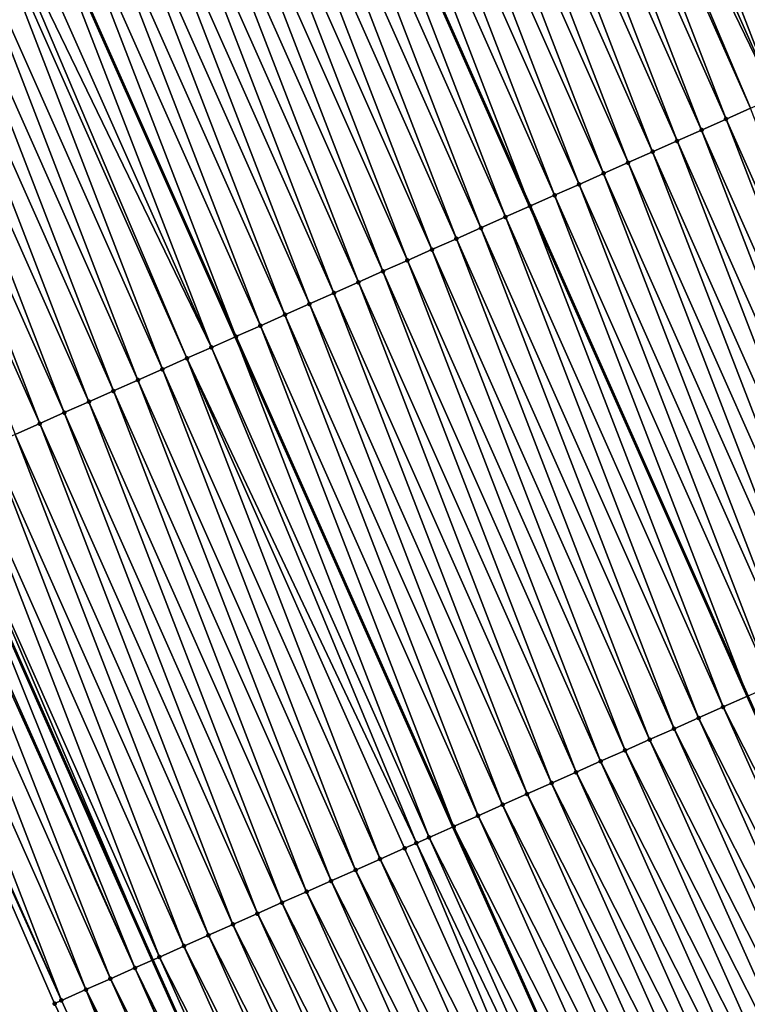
# Model space of a CAD drawing. Header units: feet. Extents: x 2007189 to 2022806, y 818621 to 837694.
# Tile 206 of 256: x 2011867 to 2011894, y 825900 to 825937. Entities that reach past the tile are written whole.
import ezdxf

# ---------------------------------------------------------------- set-up
doc = ezdxf.new("R2010")
doc.units = ezdxf.units.FT
doc.header["$MEASUREMENT"] = 0
for name, color, linetype, lineweight in [('EP_Travel Lane', 172, 'Continuous', 53), ('Road Shots', 141, 'Continuous', 100), ('Road X-Section', 40, 'Continuous', 13), ('STRIPING', 60, 'Continuous', 53)]:
    doc.layers.add(name, color=color, linetype=linetype, lineweight=lineweight)
doc.layers.add('I-77-MM17-21_SB-Surface-Border', color=7, linetype='Continuous')
doc.layers.add('I-77-MM17-21_SB-Surface-TIN', color=7, linetype='Continuous')

msp = doc.modelspace()

# ---------------------------------------------------------------- linework, layer by layer
at = {"layer": 'EP_Travel Lane'}
msp.add_polyline3d([(2011800.416499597, 826067.8512253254, 322.0212896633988), (2011808.085702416, 826049.3816244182, 322.2605564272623), (2011815.834362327, 826030.7793594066, 322.5158375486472), (2011823.666522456, 826012.3782078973, 322.7551909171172), (2011831.498808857, 825993.9767597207, 322.9689140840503), (2011839.330859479, 825975.5758654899, 323.2304693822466), (2011847.361570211, 825956.8250751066, 323.4883296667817), (2011855.479467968, 825938.5482027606, 323.7246344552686), (2011863.59722895, 825920.2716383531, 323.987994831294), (2011871.715165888, 825901.9946777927, 324.2165505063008), (2011880.012438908, 825883.4339454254, 324.4623542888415), (2011888.401689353, 825865.2801968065, 324.7120118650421), (2011896.79101751, 825847.1262800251, 324.9454675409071), (2011905.180451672, 825828.9721338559, 325.1568224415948)], dxfattribs=at)
at = {"layer": 'I-77-MM17-21_SB-Surface-Border', "color": 3, "linetype": 'Continuous', "lineweight": -3}
msp.add_polyline3d([(2011902.095382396, 825827.5473982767, 325.2317235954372), (2011893.691531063, 825845.69492447, 325.023744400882), (2011885.797656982, 825864.0777744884, 324.7881377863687), (2011876.821955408, 825881.960852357, 324.565579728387), (2011868.058920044, 825900.3723042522, 324.3354122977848), (2011860.084581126, 825918.7128662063, 324.0936181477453), (2011851.865582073, 825936.9446886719, 323.846752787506), (2011844.42627449, 825955.5226408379, 323.5862838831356), (2011836.345449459, 825974.3149441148, 323.3353325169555), (2011828.136263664, 825992.5564903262, 323.0825792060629), (2011820.345259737, 826010.9752527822, 322.8584934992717), (2011812.422673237, 826029.3382778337, 322.6271534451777), (2011805.64641768, 826048.3712826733, 322.3722156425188), (2011797.693609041, 826066.7234529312, 322.1487775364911)], dxfattribs=at)
at = {"layer": 'I-77-MM17-21_SB-Surface-TIN', "color": 128, "linetype": 'Continuous', "lineweight": -3}
for points in [[(2011900.41488375, 825936.6038065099, 322.438713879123), (2011893.211080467, 825955.2858686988, 322.1420378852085), (2011892.296936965, 825954.8804775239, 322.1892546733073)], [(2011900.41488375, 825936.6038065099, 322.438713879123), (2011901.32903363, 825937.0091833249, 322.3902354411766), (2011893.211080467, 825955.2858686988, 322.1420378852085)], [(2011899.500726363, 825936.1984465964, 322.4886763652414), (2011892.296936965, 825954.8804775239, 322.1892546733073), (2011891.382787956, 825954.4750987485, 322.2375602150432)], [(2011899.500726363, 825936.1984465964, 322.4886763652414), (2011900.41488375, 825936.6038065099, 322.438713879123), (2011892.296936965, 825954.8804775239, 322.1892546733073)], [(2011898.586601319, 825935.7930138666, 322.5322451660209), (2011891.382787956, 825954.4750987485, 322.2375602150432), (2011890.468619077, 825954.0697647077, 322.2897937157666)], [(2011898.586601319, 825935.7930138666, 322.5322451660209), (2011899.500726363, 825936.1984465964, 322.4886763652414), (2011891.382787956, 825954.4750987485, 322.2375602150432)], [(2011897.67248645, 825935.3875582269, 322.573802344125), (2011890.468619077, 825954.0697647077, 322.2897937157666), (2011889.554539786, 825953.6642289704, 322.3243171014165)], [(2011897.67248645, 825935.3875582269, 322.573802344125), (2011898.586601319, 825935.7930138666, 322.5322451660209), (2011890.468619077, 825954.0697647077, 322.2897937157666)], [(2011896.868634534, 825935.0312910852, 322.6309814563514), (2011889.554539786, 825953.6642289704, 322.3243171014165), (2011888.64038377, 825953.2588659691, 322.3740076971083)], [(2011896.868634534, 825935.0312910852, 322.6309814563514), (2011897.67248645, 825935.3875582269, 322.573802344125), (2011889.554539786, 825953.6642289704, 322.3243171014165)], [(2011888.64038377, 825953.2588659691, 322.3740076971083), (2011888.400472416, 825953.1524415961, 322.384056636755), (2011896.518366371, 825934.8758899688, 322.6439954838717)], [(2011896.758274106, 825934.9823220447, 322.6346291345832), (2011888.64038377, 825953.2588659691, 322.3740076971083), (2011896.518366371, 825934.8758899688, 322.6439954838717)], [(2011896.758274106, 825934.9823220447, 322.6346291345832), (2011896.868634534, 825935.0312910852, 322.6309814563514), (2011888.64038377, 825953.2588659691, 322.3740076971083)], [(2011895.844188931, 825934.5767995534, 322.6703163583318), (2011888.400472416, 825953.1524415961, 322.384056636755), (2011887.726285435, 825952.8533731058, 322.4122956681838)], [(2011895.844188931, 825934.5767995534, 322.6703163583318), (2011896.518366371, 825934.8758899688, 322.6439954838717), (2011888.400472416, 825953.1524415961, 322.384056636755)], [(2011894.930092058, 825934.1713033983, 322.7083160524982), (2011887.726285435, 825952.8533731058, 322.4122956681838), (2011886.812185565, 825952.4478837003, 322.4508872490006)], [(2011894.930092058, 825934.1713033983, 322.7083160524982), (2011895.844188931, 825934.5767995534, 322.6703163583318), (2011887.726285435, 825952.8533731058, 322.4122956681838)], [(2011894.016023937, 825933.765742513, 322.7406320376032), (2011886.218354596, 825952.1844749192, 322.4767787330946), (2011885.898088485, 825952.042388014, 322.4889273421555)], [(2011894.930092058, 825934.1713033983, 322.7083160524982), (2011886.812185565, 825952.4478837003, 322.4508872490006), (2011886.218354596, 825952.1844749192, 322.4767787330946)], [(2011894.016023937, 825933.765742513, 322.7406320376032), (2011894.930092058, 825934.1713033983, 322.7083160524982), (2011886.218354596, 825952.1844749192, 322.4767787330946)], [(2011893.101952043, 825933.360190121, 322.7736938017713), (2011885.898088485, 825952.042388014, 322.4889273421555), (2011884.984000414, 825951.636872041, 322.5251861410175)], [(2011893.101952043, 825933.360190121, 322.7736938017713), (2011894.016023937, 825933.765742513, 322.7406320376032), (2011885.898088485, 825952.042388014, 322.4889273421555)], [(2011892.187854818, 825932.9546947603, 322.8117632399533), (2011884.984000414, 825951.636872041, 322.5251861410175), (2011884.069925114, 825951.2313273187, 322.558920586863)], [(2011892.187854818, 825932.9546947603, 322.8117632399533), (2011893.101952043, 825933.360190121, 322.7736938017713), (2011884.984000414, 825951.636872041, 322.5251861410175)], [(2011891.27375164, 825932.5492128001, 322.8510093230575), (2011884.069925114, 825951.2313273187, 322.558920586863), (2011883.155841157, 825950.8258020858, 322.594366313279)], [(2011891.27375164, 825932.5492128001, 322.8510093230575), (2011892.187854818, 825932.9546947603, 322.8117632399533), (2011884.069925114, 825951.2313273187, 322.558920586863)], [(2011890.359651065, 825932.1437249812, 322.8897409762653), (2011883.155841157, 825950.8258020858, 322.594366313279), (2011882.241761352, 825950.4202675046, 322.6289912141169)], [(2011890.359651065, 825932.1437249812, 322.8897409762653), (2011891.27375164, 825932.5492128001, 322.8510093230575), (2011883.155841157, 825950.8258020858, 322.594366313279)], [(2011889.445573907, 825931.7381844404, 322.9238433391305), (2011882.241761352, 825950.4202675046, 322.6289912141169), (2011881.327679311, 825950.014737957, 322.6640580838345)], [(2011889.445573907, 825931.7381844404, 322.9238433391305), (2011890.359651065, 825932.1437249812, 322.8897409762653), (2011882.241761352, 825950.4202675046, 322.6289912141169)], [(2011888.53151517, 825931.3326024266, 322.9543041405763), (2011881.327679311, 825950.014737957, 322.6640580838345), (2011880.413592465, 825949.6092192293, 322.7000749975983)], [(2011888.53151517, 825931.3326024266, 322.9543041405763), (2011889.445573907, 825931.7381844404, 322.9238433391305), (2011881.327679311, 825950.014737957, 322.6640580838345)], [(2011887.617434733, 825930.9270692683, 322.9890547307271), (2011880.413592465, 825949.6092192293, 322.7000749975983), (2011879.499506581, 825949.2036983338, 322.7359015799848)], [(2011887.617434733, 825930.9270692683, 322.9890547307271), (2011888.53151517, 825931.3326024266, 322.9543041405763), (2011880.413592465, 825949.6092192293, 322.7000749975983)], [(2011886.703331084, 825930.521588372, 323.0283942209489), (2011879.499506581, 825949.2036983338, 322.7359015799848), (2011878.585392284, 825948.7982414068, 322.7773449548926)], [(2011886.703331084, 825930.521588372, 323.0283942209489), (2011887.617434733, 825930.9270692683, 322.9890547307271), (2011879.499506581, 825949.2036983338, 322.7359015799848)], [(2011878.585392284, 825948.7982414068, 322.7773449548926), (2011877.671319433, 825948.3926861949, 322.8102303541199), (2011885.789228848, 825930.1160997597, 323.067121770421)], [(2011886.703331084, 825930.521588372, 323.0283942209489), (2011878.585392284, 825948.7982414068, 322.7773449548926), (2011885.789228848, 825930.1160997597, 323.067121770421)], [(2011884.87518881, 825929.7104801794, 323.0942184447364), (2011877.671319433, 825948.3926861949, 322.8102303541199), (2011876.757260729, 825947.9871090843, 322.8410489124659)], [(2011884.87518881, 825929.7104801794, 323.0942184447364), (2011885.789228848, 825930.1160997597, 323.067121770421), (2011877.671319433, 825948.3926861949, 322.8102303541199)], [(2011883.961115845, 825929.3049301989, 323.1274919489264), (2011876.757260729, 825947.9871090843, 322.8410489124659), (2011875.843182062, 825947.5815719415, 322.8754488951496)], [(2011883.961115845, 825929.3049301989, 323.1274919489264), (2011884.87518881, 825929.7104801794, 323.0942184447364), (2011876.757260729, 825947.9871090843, 322.8410489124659)], [(2011883.047019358, 825928.8994331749, 323.1654153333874), (2011875.843182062, 825947.5815719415, 322.8754488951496), (2011874.929095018, 825947.1760536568, 322.9115047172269)], [(2011883.047019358, 825928.8994331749, 323.1654153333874), (2011883.961115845, 825929.3049301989, 323.1274919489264), (2011875.843182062, 825947.5815719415, 322.8754488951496)], [(2011882.132934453, 825928.493910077, 323.2010493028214), (2011874.929095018, 825947.1760536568, 322.9115047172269), (2011874.015005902, 825946.7705400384, 322.9479702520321)], [(2011882.132934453, 825928.493910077, 323.2010493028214), (2011883.047019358, 825928.8994331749, 323.1654153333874), (2011874.929095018, 825947.1760536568, 322.9115047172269)], [(2011881.218819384, 825928.0884548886, 323.2426460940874), (2011874.015005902, 825946.7705400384, 322.9479702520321), (2011873.100897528, 825946.365069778, 322.9882428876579)], [(2011881.218819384, 825928.0884548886, 323.2426460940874), (2011882.132934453, 825928.493910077, 323.2010493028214), (2011874.015005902, 825946.7705400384, 322.9479702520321)], [(2011880.304695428, 825927.6830197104, 323.2859998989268), (2011873.100897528, 825946.365069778, 322.9882428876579), (2011872.186777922, 825945.9596248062, 323.0307359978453)], [(2011880.304695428, 825927.6830197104, 323.2859998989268), (2011881.218819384, 825928.0884548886, 323.2426460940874), (2011873.100897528, 825946.365069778, 322.9882428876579)], [(2011879.390599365, 825927.2775217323, 323.3238395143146), (2011872.186777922, 825945.9596248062, 323.0307359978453), (2011871.272683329, 825945.5541235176, 323.0682841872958)], [(2011879.390599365, 825927.2775217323, 323.3238395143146), (2011880.304695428, 825927.6830197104, 323.2859998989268), (2011872.186777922, 825945.9596248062, 323.0307359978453)], [(2011878.476507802, 825926.8720136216, 323.3607894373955), (2011871.272683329, 825945.5541235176, 323.0682841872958), (2011870.358587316, 825945.1486254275, 323.1061131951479)], [(2011878.476507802, 825926.8720136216, 323.3607894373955), (2011879.390599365, 825927.2775217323, 323.3238395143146), (2011871.272683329, 825945.5541235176, 323.0682841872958)], [(2011877.562411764, 825926.4665155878, 323.3986241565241), (2011870.358587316, 825945.1486254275, 323.1061131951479), (2011869.44448778, 825944.7431352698, 323.1446387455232)], [(2011877.562411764, 825926.4665155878, 323.3986241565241), (2011878.476507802, 825926.8720136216, 323.3607894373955), (2011870.358587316, 825945.1486254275, 323.1061131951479)], [(2011876.648309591, 825926.0610313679, 323.4376718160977), (2011869.44448778, 825944.7431352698, 323.1446387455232), (2011868.530378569, 825944.3376668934, 323.1850767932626)], [(2011876.648309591, 825926.0610313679, 323.4376718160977), (2011877.562411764, 825926.4665155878, 323.3986241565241), (2011869.44448778, 825944.7431352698, 323.1446387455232)], [(2011875.734209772, 825925.6555418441, 323.4762537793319), (2011868.530378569, 825944.3376668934, 323.1850767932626), (2011867.616282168, 825943.9321696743, 323.2229822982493)], [(2011875.734209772, 825925.6555418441, 323.4762537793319), (2011876.648309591, 825926.0610313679, 323.4376718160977), (2011868.530378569, 825944.3376668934, 323.1850767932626)], [(2011874.820118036, 825925.2500341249, 323.5132380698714), (2011867.616282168, 825943.9321696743, 323.2229822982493), (2011866.702201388, 825943.5266372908, 323.2578001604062)], [(2011874.820118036, 825925.2500341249, 323.5132380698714), (2011875.734209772, 825925.6555418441, 323.4762537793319), (2011867.616282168, 825943.9321696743, 323.2229822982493)], [(2011873.906036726, 825924.8445029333, 323.5481613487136), (2011866.689112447, 825943.5208315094, 323.2583818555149), (2011865.788091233, 825943.1211710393, 323.298424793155)], [(2011866.702201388, 825943.5266372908, 323.2578001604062), (2011866.689112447, 825943.5208315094, 323.2583818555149), (2011874.807029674, 825925.244227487, 323.5137381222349)], [(2011873.906036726, 825924.8445029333, 323.5481613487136), (2011874.807029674, 825925.244227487, 323.5137381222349), (2011866.689112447, 825943.5208315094, 323.2583818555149)], [(2011874.820118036, 825925.2500341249, 323.5132380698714), (2011866.702201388, 825943.5266372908, 323.2578001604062), (2011874.807029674, 825925.244227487, 323.5137381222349)], [(2011873.906036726, 825924.8445029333, 323.5481613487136), (2011865.788091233, 825943.1211710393, 323.298424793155), (2011865.179317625, 825942.851049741, 323.3187832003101)], [(2011872.077924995, 825924.0333259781, 323.607947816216), (2011864.874043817, 825942.7155635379, 323.3266468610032), (2011863.960004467, 825942.3099378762, 323.3532743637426)], [(2011872.99198372, 825924.4389080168, 323.577489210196), (2011865.179317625, 825942.851049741, 323.3187832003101), (2011864.874043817, 825942.7155635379, 323.3266468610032)], [(2011872.077924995, 825924.0333259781, 323.607947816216), (2011872.99198372, 825924.4389080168, 323.577489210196), (2011864.874043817, 825942.7155635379, 323.3266468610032)], [(2011872.99198372, 825924.4389080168, 323.577489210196), (2011873.906036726, 825924.8445029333, 323.5481613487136), (2011865.179317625, 825942.851049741, 323.3187832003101)], [(2011871.163833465, 825923.6278177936, 323.6448912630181), (2011863.960004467, 825942.3099378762, 323.3532743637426), (2011863.045900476, 825941.9044577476, 323.3926805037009)], [(2011871.163833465, 825923.6278177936, 323.6448912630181), (2011872.077924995, 825924.0333259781, 323.607947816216), (2011863.960004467, 825942.3099378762, 323.3532743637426)], [(2011870.249729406, 825923.2223378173, 323.6843115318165), (2011863.045900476, 825941.9044577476, 323.3926805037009), (2011862.131790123, 825941.4989919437, 323.4333444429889)], [(2011870.249729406, 825923.2223378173, 323.6843115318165), (2011871.163833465, 825923.6278177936, 323.6448912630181), (2011863.045900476, 825941.9044577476, 323.3926805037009)], [(2011869.335615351, 825922.8168803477, 323.7257080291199), (2011862.131790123, 825941.4989919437, 323.4333444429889), (2011861.217682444, 825941.0935201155, 323.4734794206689)], [(2011869.335615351, 825922.8168803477, 323.7257080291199), (2011870.249729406, 825923.2223378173, 323.6843115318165), (2011862.131790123, 825941.4989919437, 323.4333444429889)], [(2011868.421495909, 825922.4114350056, 323.7681694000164), (2011861.217682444, 825941.0935201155, 323.4734794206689), (2011860.303575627, 825940.688046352, 323.5134444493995)], [(2011868.421495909, 825922.4114350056, 323.7681694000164), (2011869.335615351, 825922.8168803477, 323.7257080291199), (2011861.217682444, 825941.0935201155, 323.4734794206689)], [(2011867.507372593, 825922.0059983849, 323.8113965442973), (2011860.303575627, 825940.688046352, 323.5134444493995), (2011859.389463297, 825940.2825849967, 323.5544990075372)], [(2011867.507372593, 825922.0059983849, 323.8113965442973), (2011868.421495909, 825922.4114350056, 323.7681694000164), (2011860.303575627, 825940.688046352, 323.5134444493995)], [(2011866.593258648, 825921.6005406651, 323.8527710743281), (2011867.507372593, 825922.0059983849, 323.8113965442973), (2011859.389463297, 825940.2825849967, 323.5544990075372)], [(2011901.219952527, 825915.0833982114, 323.0125528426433), (2011894.016023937, 825933.765742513, 322.7406320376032), (2011893.101952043, 825933.360190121, 322.7736938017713)], [(2011900.305863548, 825914.6778842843, 323.048991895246), (2011893.101952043, 825933.360190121, 322.7736938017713), (2011892.187854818, 825932.9546947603, 322.8117632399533)], [(2011900.305863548, 825914.6778842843, 323.048991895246), (2011901.219952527, 825915.0833982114, 323.0125528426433), (2011893.101952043, 825933.360190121, 322.7736938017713)], [(2011899.39177748, 825914.2723638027, 323.0848554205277), (2011892.187854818, 825932.9546947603, 322.8117632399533), (2011891.27375164, 825932.5492128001, 322.8510093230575)], [(2011899.39177748, 825914.2723638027, 323.0848554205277), (2011900.305863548, 825914.6778842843, 323.048991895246), (2011892.187854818, 825932.9546947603, 322.8117632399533)], [(2011898.477692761, 825913.8668402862, 323.1204524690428), (2011891.27375164, 825932.5492128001, 322.8510093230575), (2011890.359651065, 825932.1437249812, 322.8897409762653)], [(2011898.477692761, 825913.8668402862, 323.1204524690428), (2011899.39177748, 825914.2723638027, 323.0848554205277), (2011891.27375164, 825932.5492128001, 322.8510093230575)], [(2011897.563617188, 825913.461296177, 323.1542413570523), (2011890.359651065, 825932.1437249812, 322.8897409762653), (2011889.445573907, 825931.7381844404, 322.9238433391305)], [(2011897.563617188, 825913.461296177, 323.1542413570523), (2011898.477692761, 825913.8668402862, 323.1204524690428), (2011890.359651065, 825932.1437249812, 322.8897409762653)], [(2011896.649532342, 825913.0557729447, 323.1898633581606), (2011889.445573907, 825931.7381844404, 322.9238433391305), (2011888.53151517, 825931.3326024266, 322.9543041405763)], [(2011896.649532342, 825913.0557729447, 323.1898633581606), (2011897.563617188, 825913.461296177, 323.1542413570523), (2011889.445573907, 825931.7381844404, 322.9238433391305)], [(2011895.735437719, 825912.6502717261, 323.2274182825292), (2011888.53151517, 825931.3326024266, 322.9543041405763), (2011887.617434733, 825930.9270692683, 322.9890547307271)], [(2011895.735437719, 825912.6502717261, 323.2274182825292), (2011896.649532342, 825913.0557729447, 323.1898633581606), (2011888.53151517, 825931.3326024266, 322.9543041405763)], [(2011894.82132612, 825912.2448087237, 323.2683288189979), (2011887.617434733, 825930.9270692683, 322.9890547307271), (2011886.703331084, 825930.521588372, 323.0283942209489)], [(2011894.82132612, 825912.2448087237, 323.2683288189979), (2011895.735437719, 825912.6502717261, 323.2274182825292), (2011887.617434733, 825930.9270692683, 322.9890547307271)], [(2011886.703331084, 825930.521588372, 323.0283942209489), (2011885.789228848, 825930.1160997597, 323.067121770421), (2011893.907231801, 825911.839302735, 323.3055240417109)], [(2011894.82132612, 825912.2448087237, 323.2683288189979), (2011886.703331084, 825930.521588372, 323.0283942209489), (2011893.907231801, 825911.839302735, 323.3055240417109)], [(2011892.993185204, 825911.4336974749, 323.3338843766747), (2011885.789228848, 825930.1160997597, 323.067121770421), (2011884.87518881, 825929.7104801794, 323.0942184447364)], [(2011892.993185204, 825911.4336974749, 323.3338843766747), (2011893.907231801, 825911.839302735, 323.3055240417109), (2011885.789228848, 825930.1160997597, 323.067121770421)], [(2011892.079106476, 825911.0281604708, 323.3682971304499), (2011884.87518881, 825929.7104801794, 323.0942184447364), (2011883.961115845, 825929.3049301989, 323.1274919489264)], [(2011892.079106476, 825911.0281604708, 323.3682971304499), (2011892.993185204, 825911.4336974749, 323.3338843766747), (2011884.87518881, 825929.7104801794, 323.0942184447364)], [(2011891.165007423, 825910.6226692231, 323.406727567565), (2011883.961115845, 825929.3049301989, 323.1274919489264), (2011883.047019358, 825928.8994331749, 323.1654153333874)], [(2011891.165007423, 825910.6226692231, 323.406727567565), (2011892.079106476, 825911.0281604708, 323.3682971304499), (2011883.961115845, 825929.3049301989, 323.1274919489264)], [(2011890.250912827, 825910.2171679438, 323.4442771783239), (2011883.047019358, 825928.8994331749, 323.1654153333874), (2011882.132934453, 825928.493910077, 323.2010493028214)], [(2011890.250912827, 825910.2171679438, 323.4442771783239), (2011891.165007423, 825910.6226692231, 323.406727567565), (2011883.047019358, 825928.8994331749, 323.1654153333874)], [(2011889.33681237, 825909.8116798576, 323.4829851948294), (2011882.132934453, 825928.493910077, 323.2010493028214), (2011881.218819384, 825928.0884548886, 323.2426460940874)], [(2011889.33681237, 825909.8116798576, 323.4829851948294), (2011890.250912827, 825910.2171679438, 323.4442771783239), (2011882.132934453, 825928.493910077, 323.2010493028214)], [(2011888.422694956, 825909.406229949, 323.5250454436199), (2011881.218819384, 825928.0884548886, 323.2426460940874), (2011880.304695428, 825927.6830197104, 323.2859998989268)], [(2011888.422694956, 825909.406229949, 323.5250454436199), (2011889.33681237, 825909.8116798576, 323.4829851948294), (2011881.218819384, 825928.0884548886, 323.2426460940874)], [(2011887.508592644, 825909.0007460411, 323.5641203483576), (2011880.304695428, 825927.6830197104, 323.2859998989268), (2011879.390599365, 825927.2775217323, 323.3238395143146)], [(2011887.508592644, 825909.0007460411, 323.5641203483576), (2011888.422694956, 825909.406229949, 323.5250454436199), (2011880.304695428, 825927.6830197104, 323.2859998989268)], [(2011886.594496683, 825908.5952478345, 323.6019397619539), (2011879.390599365, 825927.2775217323, 323.3238395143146), (2011878.476507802, 825926.8720136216, 323.3607894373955)], [(2011886.594496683, 825908.5952478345, 323.6019397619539), (2011887.508592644, 825909.0007460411, 323.5641203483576), (2011879.390599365, 825927.2775217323, 323.3238395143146)], [(2011885.680387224, 825908.189780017, 323.6424274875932), (2011878.476507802, 825926.8720136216, 323.3607894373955), (2011877.562411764, 825926.4665155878, 323.3986241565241)], [(2011885.680387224, 825908.189780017, 323.6424274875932), (2011886.594496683, 825908.5952478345, 323.6019397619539), (2011878.476507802, 825926.8720136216, 323.3607894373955)], [(2011884.766271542, 825907.7843262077, 323.6841452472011), (2011877.562411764, 825926.4665155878, 323.3986241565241), (2011876.648309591, 825926.0610313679, 323.4376718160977)], [(2011884.766271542, 825907.7843262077, 323.6841452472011), (2011885.680387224, 825908.189780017, 323.6424274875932), (2011877.562411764, 825926.4665155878, 323.3986241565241)], [(2011883.852175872, 825907.3788273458, 323.7219070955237), (2011876.648309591, 825926.0610313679, 323.4376718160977), (2011875.734209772, 825925.6555418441, 323.4762537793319)], [(2011883.852175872, 825907.3788273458, 323.7219070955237), (2011884.766271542, 825907.7843262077, 323.6841452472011), (2011876.648309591, 825926.0610313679, 323.4376718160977)], [(2011882.938095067, 825906.9732950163, 323.7567303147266), (2011875.734209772, 825925.6555418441, 323.4762537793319), (2011874.820118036, 825925.2500341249, 323.5132380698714)], [(2011882.938095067, 825906.9732950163, 323.7567303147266), (2011883.852175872, 825907.3788273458, 323.7219070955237), (2011875.734209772, 825925.6555418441, 323.4762537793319)], [(2011882.023995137, 825906.5678057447, 323.7953342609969), (2011874.807029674, 825925.244227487, 323.5137381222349), (2011873.906036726, 825924.8445029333, 323.5481613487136)], [(2011874.820118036, 825925.2500341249, 323.5132380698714), (2011874.807029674, 825925.244227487, 323.5137381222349), (2011882.925006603, 825906.9674890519, 323.7572830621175)], [(2011882.023995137, 825906.5678057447, 323.7953342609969), (2011882.925006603, 825906.9674890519, 323.7572830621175), (2011874.807029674, 825925.244227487, 323.5137381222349)], [(2011882.938095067, 825906.9732950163, 323.7567303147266), (2011874.820118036, 825925.2500341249, 323.5132380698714), (2011882.925006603, 825906.9674890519, 323.7572830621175)], [(2011881.553502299, 825906.3590442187, 323.8112648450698), (2011873.906036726, 825924.8445029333, 323.5481613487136), (2011872.99198372, 825924.4389080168, 323.577489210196)], [(2011881.553502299, 825906.3590442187, 323.8112648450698), (2011882.023995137, 825906.5678057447, 323.7953342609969), (2011873.906036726, 825924.8445029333, 323.5481613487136)], [(2011880.195901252, 825905.7565886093, 323.8515923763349), (2011872.99198372, 825924.4389080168, 323.577489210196), (2011872.077924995, 825924.0333259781, 323.607947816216)], [(2011880.195901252, 825905.7565886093, 323.8515923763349), (2011881.109944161, 825906.162206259, 323.8242607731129), (2011872.99198372, 825924.4389080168, 323.577489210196)], [(2011881.109944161, 825906.162206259, 323.8242607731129), (2011881.553502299, 825906.3590442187, 323.8112648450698), (2011872.99198372, 825924.4389080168, 323.577489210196)], [(2011879.281824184, 825905.351047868, 323.8856769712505), (2011872.077924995, 825924.0333259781, 323.607947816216), (2011871.163833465, 825923.6278177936, 323.6448912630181)], [(2011879.281824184, 825905.351047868, 323.8856769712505), (2011880.195901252, 825905.7565886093, 323.8515923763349), (2011872.077924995, 825924.0333259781, 323.607947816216)], [(2011878.367723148, 825904.9455610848, 323.9244994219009), (2011871.163833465, 825923.6278177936, 323.6448912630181), (2011870.249729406, 825923.2223378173, 323.6843115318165)], [(2011878.367723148, 825904.9455610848, 323.9244994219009), (2011879.281824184, 825905.351047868, 323.8856769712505), (2011871.163833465, 825923.6278177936, 323.6448912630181)], [(2011877.453617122, 825904.5400855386, 323.9643085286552), (2011870.249729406, 825923.2223378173, 323.6843115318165), (2011869.335615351, 825922.8168803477, 323.7257080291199)], [(2011877.453617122, 825904.5400855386, 323.9643085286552), (2011878.367723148, 825904.9455610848, 323.9244994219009), (2011870.249729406, 825923.2223378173, 323.6843115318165)], [(2011876.539512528, 825904.1346067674, 324.0038344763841), (2011869.335615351, 825922.8168803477, 323.7257080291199), (2011868.421495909, 825922.4114350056, 323.7681694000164)], [(2011876.539512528, 825904.1346067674, 324.0038344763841), (2011877.453617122, 825904.5400855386, 323.9643085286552), (2011869.335615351, 825922.8168803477, 323.7257080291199)], [(2011875.625404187, 825903.7291364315, 324.0441010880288), (2011868.421495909, 825922.4114350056, 323.7681694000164), (2011867.507372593, 825922.0059983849, 323.8113965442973)], [(2011875.625404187, 825903.7291364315, 324.0441010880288), (2011876.539512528, 825904.1346067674, 324.0038344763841), (2011868.421495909, 825922.4114350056, 323.7681694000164)], [(2011874.711289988, 825903.3236792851, 324.085525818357), (2011867.507372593, 825922.0059983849, 323.8113965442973), (2011866.593258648, 825921.6005406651, 323.8527710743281)], [(2011874.711289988, 825903.3236792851, 324.085525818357), (2011875.625404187, 825903.7291364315, 324.0441010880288), (2011867.507372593, 825922.0059983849, 323.8113965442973)], [(2011873.797180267, 825902.9182120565, 324.1260652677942), (2011866.593258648, 825921.6005406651, 323.8527710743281), (2011865.679134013, 825921.1951070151, 323.896259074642)], [(2011873.797180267, 825902.9182120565, 324.1260652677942), (2011874.711289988, 825903.3236792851, 324.085525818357), (2011866.593258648, 825921.6005406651, 323.8527710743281)], [(2011872.883073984, 825902.5127370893, 324.1659252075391), (2011865.679134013, 825921.1951070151, 323.896259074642), (2011864.765025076, 825920.7896380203, 323.9366435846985)], [(2011872.883073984, 825902.5127370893, 324.1659252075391), (2011873.797180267, 825902.9182120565, 324.1260652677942), (2011865.679134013, 825921.1951070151, 323.896259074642)], [(2011871.968964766, 825902.1072687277, 324.2063651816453), (2011864.765025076, 825920.7896380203, 323.9366435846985), (2011863.850912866, 825920.3841763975, 323.9776754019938)], [(2011871.968964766, 825902.1072687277, 324.2063651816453), (2011872.883073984, 825902.5127370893, 324.1659252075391), (2011864.765025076, 825920.7896380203, 323.9366435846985)], [(2011871.054874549, 825901.701757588, 324.2430489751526), (2011863.59722895, 825920.2716383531, 323.987994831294), (2011862.936820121, 825919.9786709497, 324.0148591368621)], [(2011863.850912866, 825920.3841763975, 323.9776754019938), (2011863.59722895, 825920.2716383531, 323.987994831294), (2011871.715165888, 825901.9946777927, 324.2165505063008)], [(2011871.054874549, 825901.701757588, 324.2430489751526), (2011871.715165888, 825901.9946777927, 324.2165505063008), (2011863.59722895, 825920.2716383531, 323.987994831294)], [(2011871.968964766, 825902.1072687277, 324.2063651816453), (2011863.850912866, 825920.3841763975, 323.9776754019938), (2011871.715165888, 825901.9946777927, 324.2165505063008)], [(2011870.140816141, 825901.2961748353, 324.2734447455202), (2011862.833204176, 825919.932694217, 324.0182583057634), (2011862.022787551, 825919.573030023, 324.0401470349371)], [(2011871.054874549, 825901.701757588, 324.2430489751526), (2011862.936820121, 825919.9786709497, 324.0148591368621), (2011862.833204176, 825919.932694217, 324.0182583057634)], [(2011870.140816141, 825901.2961748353, 324.2734447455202), (2011871.054874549, 825901.701757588, 324.2430489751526), (2011862.833204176, 825919.932694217, 324.0182583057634)], [(2011869.226774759, 825900.8905537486, 324.3004745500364), (2011862.022787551, 825919.573030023, 324.0401470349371), (2011861.108768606, 825919.1673584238, 324.0627417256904)], [(2011869.226774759, 825900.8905537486, 324.3004745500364), (2011870.140816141, 825901.2961748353, 324.2734447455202), (2011862.022787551, 825919.573030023, 324.0401470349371)], [(2011868.312733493, 825900.4849324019, 324.3274815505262), (2011861.108768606, 825919.1673584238, 324.0627417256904), (2011860.194725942, 825918.7617402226, 324.0900250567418)], [(2011868.312733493, 825900.4849324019, 324.3274815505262), (2011869.226774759, 825900.8905537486, 324.3004745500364), (2011861.108768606, 825919.1673584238, 324.0627417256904)], [(2011868.312733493, 825900.4849324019, 324.3274815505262), (2011860.194725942, 825918.7617402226, 324.0900250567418), (2011860.084581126, 825918.7128662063, 324.0936181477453)], [(2011868.058920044, 825900.3723042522, 324.3354122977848), (2011868.312733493, 825900.4849324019, 324.3274815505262), (2011860.084581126, 825918.7128662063, 324.0936181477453)], [(2011892.993185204, 825911.4336974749, 323.3338843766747), (2011902.052514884, 825893.6077676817, 323.5583778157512), (2011893.907231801, 825911.839302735, 323.3055240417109)], [(2011901.144620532, 825893.1885731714, 323.587247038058), (2011892.993185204, 825911.4336974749, 323.3338843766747), (2011892.079106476, 825911.0281604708, 323.3682971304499)], [(2011901.144620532, 825893.1885731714, 323.587247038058), (2011902.052514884, 825893.6077676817, 323.5583778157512), (2011892.993185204, 825911.4336974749, 323.3338843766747)], [(2011900.236714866, 825892.7693984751, 323.6181044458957), (2011892.079106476, 825911.0281604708, 323.3682971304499), (2011891.165007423, 825910.6226692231, 323.406727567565)], [(2011900.236714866, 825892.7693984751, 323.6181044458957), (2011901.144620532, 825893.1885731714, 323.587247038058), (2011892.079106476, 825911.0281604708, 323.3682971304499)], [(2011899.328790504, 825892.3502642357, 323.6528597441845), (2011891.165007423, 825910.6226692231, 323.406727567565), (2011890.250912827, 825910.2171679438, 323.4442771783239)], [(2011899.328790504, 825892.3502642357, 323.6528597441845), (2011900.236714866, 825892.7693984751, 323.6181044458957), (2011891.165007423, 825910.6226692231, 323.406727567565)], [(2011898.420865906, 825891.931130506, 323.6876641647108), (2011890.250912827, 825910.2171679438, 323.4442771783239), (2011889.33681237, 825909.8116798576, 323.4829851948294)], [(2011898.420865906, 825891.931130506, 323.6876641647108), (2011899.328790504, 825892.3502642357, 323.6528597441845), (2011890.250912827, 825910.2171679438, 323.4442771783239)], [(2011897.512915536, 825891.5120525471, 323.7278419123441), (2011889.33681237, 825909.8116798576, 323.4829851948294), (2011888.422694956, 825909.406229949, 323.5250454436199)], [(2011897.512915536, 825891.5120525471, 323.7278419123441), (2011898.420865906, 825891.931130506, 323.6876641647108), (2011889.33681237, 825909.8116798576, 323.4829851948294)], [(2011896.604960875, 825891.0929838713, 323.768914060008), (2011888.422694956, 825909.406229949, 323.5250454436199), (2011887.508592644, 825909.0007460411, 323.5641203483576)], [(2011896.604960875, 825891.0929838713, 323.768914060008), (2011897.512915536, 825891.5120525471, 323.7278419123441), (2011888.422694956, 825909.406229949, 323.5250454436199)], [(2011895.697021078, 825890.6738830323, 323.8068873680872), (2011887.508592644, 825909.0007460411, 323.5641203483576), (2011886.594496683, 825908.5952478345, 323.6019397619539)], [(2011895.697021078, 825890.6738830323, 323.8068873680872), (2011896.604960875, 825891.0929838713, 323.768914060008), (2011887.508592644, 825909.0007460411, 323.5641203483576)], [(2011894.789081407, 825890.2547819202, 323.8448343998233), (2011886.594496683, 825908.5952478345, 323.6019397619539), (2011885.680387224, 825908.189780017, 323.6424274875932)], [(2011894.789081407, 825890.2547819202, 323.8448343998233), (2011895.697021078, 825890.6738830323, 323.8068873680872), (2011886.594496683, 825908.5952478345, 323.6019397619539)], [(2011893.88113229, 825889.8357012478, 323.8847506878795), (2011885.680387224, 825908.189780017, 323.6424274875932), (2011884.766271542, 825907.7843262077, 323.6841452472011)], [(2011893.88113229, 825889.8357012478, 323.8847506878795), (2011894.789081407, 825890.2547819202, 323.8448343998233), (2011885.680387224, 825908.189780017, 323.6424274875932)], [(2011892.973169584, 825889.416649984, 323.9275004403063), (2011884.766271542, 825907.7843262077, 323.6841452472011), (2011883.852175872, 825907.3788273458, 323.7219070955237)], [(2011892.973169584, 825889.416649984, 323.9275004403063), (2011893.88113229, 825889.8357012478, 323.8847506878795), (2011884.766271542, 825907.7843262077, 323.6841452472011)], [(2011892.065230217, 825888.9975482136, 323.9653840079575), (2011883.852175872, 825907.3788273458, 323.7219070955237), (2011882.938095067, 825906.9732950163, 323.7567303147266)], [(2011892.065230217, 825888.9975482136, 323.9653840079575), (2011892.973169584, 825889.416649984, 323.9275004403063), (2011883.852175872, 825907.3788273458, 323.7219070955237)], [(2011882.023995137, 825906.5678057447, 323.7953342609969), (2011891.145583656, 825888.5730009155, 324.0004592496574), (2011882.925006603, 825906.9674890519, 323.7572830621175)], [(2011891.157306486, 825888.5784126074, 324.0000076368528), (2011882.938095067, 825906.9732950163, 323.7567303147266), (2011882.925006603, 825906.9674890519, 323.7572830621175)], [(2011891.157306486, 825888.5784126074, 324.0000076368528), (2011882.925006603, 825906.9674890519, 323.7572830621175), (2011891.145583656, 825888.5730009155, 324.0004592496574)], [(2011891.157306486, 825888.5784126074, 324.0000076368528), (2011892.065230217, 825888.9975482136, 323.9653840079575), (2011882.938095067, 825906.9732950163, 323.7567303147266)], [(2011889.341474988, 825887.7401068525, 324.0659267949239), (2011881.553502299, 825906.3590442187, 323.8112648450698), (2011881.109944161, 825906.162206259, 323.8242607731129)], [(2011890.24938106, 825888.1592806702, 324.0349847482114), (2011882.023995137, 825906.5678057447, 323.7953342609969), (2011881.553502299, 825906.3590442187, 323.8112648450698)], [(2011889.341474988, 825887.7401068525, 324.0659267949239), (2011890.24938106, 825888.1592806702, 324.0349847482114), (2011881.553502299, 825906.3590442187, 323.8112648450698)], [(2011890.24938106, 825888.1592806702, 324.0349847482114), (2011891.145583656, 825888.5730009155, 324.0004592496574), (2011882.023995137, 825906.5678057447, 323.7953342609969)], [(2011889.341474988, 825887.7401068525, 324.0659267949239), (2011881.109944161, 825906.162206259, 323.8242607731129), (2011880.195901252, 825905.7565886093, 323.8515923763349)], [(2011888.433560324, 825887.3209516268, 324.0986601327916), (2011880.195901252, 825905.7565886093, 323.8515923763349), (2011879.281824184, 825905.351047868, 323.8856769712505)], [(2011888.433560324, 825887.3209516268, 324.0986601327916), (2011889.341474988, 825887.7401068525, 324.0659267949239), (2011880.195901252, 825905.7565886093, 323.8515923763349)], [(2011887.525620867, 825886.9018500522, 324.1365625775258), (2011879.281824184, 825905.351047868, 323.8856769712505), (2011878.367723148, 825904.9455610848, 323.9244994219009)], [(2011887.525620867, 825886.9018500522, 324.1365625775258), (2011888.433560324, 825887.3209516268, 324.0986601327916), (2011879.281824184, 825905.351047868, 323.8856769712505)], [(2011886.617676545, 825886.482759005, 324.1754793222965), (2011878.367723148, 825904.9455610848, 323.9244994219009), (2011877.453617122, 825904.5400855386, 323.9643085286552)], [(2011886.617676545, 825886.482759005, 324.1754793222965), (2011887.525620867, 825886.9018500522, 324.1365625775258), (2011878.367723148, 825904.9455610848, 323.9244994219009)], [(2011885.70974074, 825886.0636495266, 324.2126202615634), (2011877.453617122, 825904.5400855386, 323.9643085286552), (2011876.539512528, 825904.1346067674, 324.0038344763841)], [(2011885.70974074, 825886.0636495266, 324.2126202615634), (2011886.617676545, 825886.482759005, 324.1754793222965), (2011877.453617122, 825904.5400855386, 323.9643085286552)], [(2011884.801799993, 825885.6445507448, 324.250791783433), (2011876.539512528, 825904.1346067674, 324.0038344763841), (2011875.625404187, 825903.7291364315, 324.0441010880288)], [(2011884.801799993, 825885.6445507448, 324.250791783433), (2011885.70974074, 825886.0636495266, 324.2126202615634), (2011876.539512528, 825904.1346067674, 324.0038344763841)], [(2011883.89384964, 825885.2254727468, 324.2909657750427), (2011875.625404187, 825903.7291364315, 324.0441010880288), (2011874.711289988, 825903.3236792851, 324.085525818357)], [(2011883.89384964, 825885.2254727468, 324.2909657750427), (2011884.801799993, 825885.6445507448, 324.250791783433), (2011875.625404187, 825903.7291364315, 324.0441010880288)], [(2011882.985901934, 825884.8063890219, 324.3305879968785), (2011874.711289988, 825903.3236792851, 324.085525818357), (2011873.797180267, 825902.9182120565, 324.1260652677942)], [(2011882.985901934, 825884.8063890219, 324.3305879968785), (2011883.89384964, 825885.2254727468, 324.2909657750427), (2011874.711289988, 825903.3236792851, 324.085525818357)], [(2011882.077946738, 825884.3873215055, 324.3717718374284), (2011873.797180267, 825902.9182120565, 324.1260652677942), (2011872.883073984, 825902.5127370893, 324.1659252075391)], [(2011882.077946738, 825884.3873215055, 324.3717718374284), (2011882.985901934, 825884.8063890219, 324.3305879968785), (2011873.797180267, 825902.9182120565, 324.1260652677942)], [(2011881.169994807, 825883.9682469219, 324.4122747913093), (2011872.883073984, 825902.5127370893, 324.1659252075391), (2011871.968964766, 825902.1072687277, 324.2063651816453)], [(2011881.169994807, 825883.9682469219, 324.4122747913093), (2011882.077946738, 825884.3873215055, 324.3717718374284), (2011872.883073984, 825902.5127370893, 324.1659252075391)], [(2011871.054874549, 825901.701757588, 324.2430489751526), (2011880.012438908, 825883.4339454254, 324.4623542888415), (2011871.715165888, 825901.9946777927, 324.2165505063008)], [(2011880.262042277, 825883.5491736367, 324.4529028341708), (2011871.968964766, 825902.1072687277, 324.2063651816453), (2011871.715165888, 825901.9946777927, 324.2165505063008)], [(2011880.262042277, 825883.5491736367, 324.4529028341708), (2011871.715165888, 825901.9946777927, 324.2165505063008), (2011880.012438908, 825883.4339454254, 324.4623542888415)], [(2011880.262042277, 825883.5491736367, 324.4529028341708), (2011881.169994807, 825883.9682469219, 324.4122747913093), (2011871.968964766, 825902.1072687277, 324.2063651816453)], [(2011879.269545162, 825883.0909884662, 324.4901999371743), (2011871.054874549, 825901.701757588, 324.2430489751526), (2011870.140816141, 825901.2961748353, 324.2734447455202)], [(2011879.354119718, 825883.1300354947, 324.4872821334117), (2011880.012438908, 825883.4339454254, 324.4623542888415), (2011871.054874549, 825901.701757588, 324.2430489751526)], [(2011879.269545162, 825883.0909884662, 324.4901999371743), (2011879.354119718, 825883.1300354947, 324.4872821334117), (2011871.054874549, 825901.701757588, 324.2430489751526)], [(2011878.446229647, 825882.7108270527, 324.5148882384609), (2011870.140816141, 825901.2961748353, 324.2734447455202), (2011869.226774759, 825900.8905537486, 324.3004745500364)], [(2011878.446229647, 825882.7108270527, 324.5148882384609), (2011879.269545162, 825883.0909884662, 324.4901999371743), (2011870.140816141, 825901.2961748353, 324.2734447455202)], [(2011876.821955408, 825881.960852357, 324.565579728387), (2011869.226774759, 825900.8905537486, 324.3004745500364), (2011868.312733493, 825900.4849324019, 324.3274815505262)], [(2011876.821955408, 825881.960852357, 324.565579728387), (2011877.538339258, 825882.2916192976, 324.5425605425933), (2011869.226774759, 825900.8905537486, 324.3004745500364)], [(2011877.538339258, 825882.2916192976, 324.5425605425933), (2011878.446229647, 825882.7108270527, 324.5148882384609), (2011869.226774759, 825900.8905537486, 324.3004745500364)], [(2011876.821955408, 825881.960852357, 324.565579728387), (2011868.312733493, 825900.4849324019, 324.3274815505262), (2011868.058920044, 825900.3723042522, 324.3354122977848)]]:
    msp.add_3dface(points, dxfattribs=at)
at = {"layer": 'Road Shots', "lineweight": 100}
for p in [(2011893.101952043, 825933.360190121, 322.7736938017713), (2011892.187854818, 825932.9546947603, 322.8117632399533), (2011891.27375164, 825932.5492128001, 322.8510093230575), (2011890.359651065, 825932.1437249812, 322.8897409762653), (2011889.445573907, 825931.7381844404, 322.9238433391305), (2011888.53151517, 825931.3326024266, 322.9543041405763), (2011887.617434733, 825930.9270692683, 322.9890547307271), (2011886.703331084, 825930.521588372, 323.0283942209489), (2011885.789230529, 825930.1161005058, 323.0671217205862), (2011884.87518881, 825929.7104801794, 323.0942184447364), (2011883.961115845, 825929.3049301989, 323.1274919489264), (2011883.047019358, 825928.8994331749, 323.1654153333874), (2011882.132934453, 825928.493910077, 323.2010493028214), (2011881.218819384, 825928.0884548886, 323.2426460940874), (2011880.304695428, 825927.6830197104, 323.2859998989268), (2011879.390599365, 825927.2775217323, 323.3238395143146), (2011878.476507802, 825926.8720136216, 323.3607894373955), (2011877.562411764, 825926.4665155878, 323.3986241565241), (2011876.648309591, 825926.0610313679, 323.4376718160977), (2011875.734209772, 825925.6555418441, 323.4762537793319), (2011874.820118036, 825925.2500341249, 323.5132380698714), (2011873.906036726, 825924.8445029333, 323.5481613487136), (2011872.99198372, 825924.4389080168, 323.577489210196), (2011872.077924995, 825924.0333259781, 323.607947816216), (2011871.163833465, 825923.6278177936, 323.6448912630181), (2011870.249729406, 825923.2223378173, 323.6843115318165), (2011869.335615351, 825922.8168803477, 323.7257080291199), (2011868.421495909, 825922.4114350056, 323.7681694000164), (2011867.507372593, 825922.0059983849, 323.8113965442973), (2011892.993185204, 825911.4336974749, 323.3338843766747), (2011892.079106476, 825911.0281604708, 323.3682971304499), (2011891.165007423, 825910.6226692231, 323.406727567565), (2011890.250912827, 825910.2171679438, 323.4442771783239), (2011889.33681237, 825909.8116798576, 323.4829851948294), (2011888.422694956, 825909.406229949, 323.5250454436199), (2011887.508592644, 825909.0007460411, 323.5641203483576), (2011886.594496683, 825908.5952478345, 323.6019397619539), (2011885.680387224, 825908.189780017, 323.6424274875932), (2011884.766271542, 825907.7843262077, 323.6841452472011), (2011883.852175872, 825907.3788273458, 323.7219070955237), (2011882.938095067, 825906.9732950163, 323.7567303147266), (2011881.553502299, 825906.3590442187, 323.8112648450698), (2011882.023995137, 825906.5678057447, 323.7953342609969), (2011881.109944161, 825906.162206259, 323.8242607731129), (2011880.195901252, 825905.7565886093, 323.8515923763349), (2011879.281824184, 825905.351047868, 323.8856769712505), (2011878.367723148, 825904.9455610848, 323.9244994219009), (2011877.453617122, 825904.5400855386, 323.9643085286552), (2011876.539512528, 825904.1346067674, 324.0038344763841), (2011875.625404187, 825903.7291364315, 324.0441010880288), (2011874.711289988, 825903.3236792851, 324.085525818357), (2011873.797180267, 825902.9182120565, 324.1260652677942), (2011872.883073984, 825902.5127370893, 324.1659252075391), (2011871.968964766, 825902.1072687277, 324.2063651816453), (2011871.054874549, 825901.701757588, 324.2430489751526), (2011870.140816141, 825901.2961748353, 324.2734447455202), (2011869.226774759, 825900.8905537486, 324.3004745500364), (2011868.058920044, 825900.3723042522, 324.3354122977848), (2011868.058920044, 825900.3723042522, 324.3354122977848), (2011868.312733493, 825900.4849324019, 324.3274815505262)]:
    msp.add_point(p, dxfattribs=at)
at = {"layer": 'Road X-Section', "extrusion": (0.4058974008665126, -0.9138336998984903, 0.01246069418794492), "elevation": 61840.46447585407, "flags": 128}
msp.add_lwpolyline([(2173957.701210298, -448.4678962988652), (2173956.701210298, -448.4206758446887), (2173955.701210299, -448.3723665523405), (2173954.701210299, -448.3201289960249), (2173953.701210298, -448.2856029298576), (2173952.701210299, -448.2359084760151), (2173951.701210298, -448.1976175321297), (2173950.701210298, -448.1590229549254), (2173950.051580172, -448.1331294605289), (2173949.701210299, -448.1209799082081), (2173948.701210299, -448.084718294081), (2173947.701210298, -448.0509812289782), (2173946.701210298, -448.0155327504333), (2173945.701210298, -447.9809051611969), (2173944.701210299, -447.9458355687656), (2173943.701210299, -447.9098158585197), (2173942.701210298, -447.8739864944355), (2173941.701210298, -447.8325399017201), (2173940.701210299, -447.799652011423), (2173939.701210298, -447.768830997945), (2173938.701210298, -447.7344283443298), (2173937.701210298, -447.69836972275), (2173936.701210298, -447.6619013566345), (2173935.701210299, -447.6216255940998), (2173934.701210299, -447.5791291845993), (2173933.701210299, -447.5415780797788), (2173932.701210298, -447.5037461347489), (2173931.701210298, -447.4652175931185), (2173930.701210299, -447.4247764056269), (2173929.701210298, -447.386867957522), (2173928.701210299, -447.3520473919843), (2173927.701210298, -447.3114196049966), (2173927.035199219, -447.2910596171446), (2173926.701210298, -447.2831953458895), (2173925.701210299, -447.2565657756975), (2173924.701210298, -447.217156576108), (2173923.701210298, -447.1764894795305), (2173922.701210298, -447.1363513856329), (2173921.701210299, -447.096383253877), (2173920.701210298, -447.0553255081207), (2173919.701210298, -447.0142549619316), (2173918.701210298, -446.9764927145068), (2173917.701210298, -446.9378754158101), (2173916.701210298, -446.8958224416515), (2173915.701210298, -446.8574459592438), (2173914.701210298, -446.8275218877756), (2173913.701210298, -446.8001263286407), (2173912.701210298, -446.7700005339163), (2173912.4701516, -446.7630490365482)], dxfattribs=at)
at = {"layer": 'Road X-Section', "extrusion": (0.4058974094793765, -0.9138336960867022, 0.01246069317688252), "elevation": 61860.48495187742, "flags": 128}
msp.add_lwpolyline([(2173957.700627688, -448.4691053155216), (2173956.700627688, -448.4206231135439), (2173955.700627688, -448.3706567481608), (2173954.700627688, -448.327084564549), (2173953.700627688, -448.2855241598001), (2173952.821364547, -448.2283406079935), (2173952.700627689, -448.2246926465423), (2173951.700627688, -448.1890026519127), (2173950.700627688, -448.1510000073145), (2173949.700627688, -448.1186815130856), (2173948.700627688, -448.0856171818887), (2173947.700627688, -448.0475447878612), (2173946.700627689, -448.0082956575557), (2173945.700627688, -447.9695609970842), (2173944.700627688, -447.9354559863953), (2173943.700627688, -447.9049928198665), (2173942.700627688, -447.8702395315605), (2173941.700627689, -447.8308969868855), (2173940.700627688, -447.7921664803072), (2173939.700627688, -447.7650676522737), (2173938.700627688, -447.7317915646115), (2173937.700627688, -447.6938652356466), (2173936.700627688, -447.6582284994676), (2173935.700627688, -447.6166284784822), (2173934.700627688, -447.5732713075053), (2173933.700627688, -447.5354287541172), (2173932.700627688, -447.4984759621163), (2173931.700627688, -447.4606383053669), (2173930.700627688, -447.4215876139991), (2173929.700627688, -447.3830026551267), (2173928.700627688, -447.3460154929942), (2173927.700627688, -447.3110895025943), (2173926.700627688, -447.2817593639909), (2173925.700627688, -447.2512983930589), (2173924.700627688, -447.2143520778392), (2173923.700627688, -447.1749287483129), (2173922.700627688, -447.1335290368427), (2173921.700627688, -447.0910643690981), (2173920.700627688, -447.0478338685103), (2173919.700627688, -447.006456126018), (2173918.700627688, -446.9629647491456), (2173917.700627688, -446.9225771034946), (2173916.700627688, -446.881542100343), (2173915.700627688, -446.8443554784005), (2173915.587269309, -446.8409560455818), (2173914.700627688, -446.8190656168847), (2173913.700627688, -446.7964691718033), (2173912.700627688, -446.7691837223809), (2173912.580126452, -446.7655903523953)], dxfattribs=at)
at = {"layer": 'Road X-Section', "extrusion": (0.4058974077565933, -0.9138336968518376, 0.01246069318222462), "elevation": 61880.48085389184, "flags": 128}
msp.add_lwpolyline([(2173957.700744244, -448.4852001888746), (2173956.700744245, -448.4352710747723), (2173955.700744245, -448.3856818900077), (2173954.700744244, -448.3355638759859), (2173953.700744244, -448.2927231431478), (2173952.700744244, -448.2491057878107), (2173951.700744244, -448.2119341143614), (2173950.700744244, -448.170265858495), (2173950.008206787, -448.1423948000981), (2173949.700744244, -448.1317034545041), (2173948.700744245, -448.0959220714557), (2173947.700744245, -448.0594801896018), (2173946.700744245, -448.0236138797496), (2173945.700744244, -447.9880140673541), (2173944.700744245, -447.9542225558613), (2173943.700744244, -447.9185977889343), (2173942.700744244, -447.8810399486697), (2173941.700744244, -447.8401262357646), (2173940.700744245, -447.8029281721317), (2173939.700744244, -447.7745655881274), (2173938.700744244, -447.7401501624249), (2173937.700744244, -447.7017167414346), (2173936.700744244, -447.6641642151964), (2173935.700744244, -447.6254531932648), (2173934.700744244, -447.5833896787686), (2173933.700744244, -447.5443117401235), (2173932.700744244, -447.5064893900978), (2173931.700744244, -447.4659985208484), (2173930.700744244, -447.4242775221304), (2173929.700744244, -447.386512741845), (2173928.700744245, -447.3516868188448), (2173927.700744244, -447.3130798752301), (2173927.18601631, -447.2971480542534), (2173926.700744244, -447.284151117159), (2173925.700744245, -447.2568173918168), (2173924.700744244, -447.2227301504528), (2173923.700744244, -447.1839046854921), (2173922.700744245, -447.1440924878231), (2173921.700744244, -447.104563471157), (2173920.700744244, -447.0642937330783), (2173919.700744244, -447.0228657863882), (2173918.700744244, -446.9823231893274), (2173917.700744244, -446.9424601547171), (2173916.700744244, -446.9020170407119), (2173915.700744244, -446.8653303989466), (2173914.700744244, -446.834932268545), (2173913.700744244, -446.8079003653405), (2173912.700744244, -446.7808912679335), (2173912.42306393, -446.7729599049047), (2173912.42306393, -446.7729599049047)], dxfattribs=at)
at = {"layer": 'Road X-Section', "extrusion": (0.4194675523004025, -0.9076983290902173, 0.01143310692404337), "elevation": 94269.08093708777, "flags": 128}
msp.add_lwpolyline([(2172794.714448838, -754.9620209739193), (2172793.714448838, -754.9164993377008), (2172792.714448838, -754.8662617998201), (2172791.714448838, -754.824964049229), (2172790.714448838, -754.7832294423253), (2172789.714448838, -754.7321256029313), (2172788.714448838, -754.687509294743), (2172788.021105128, -754.6574692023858), (2172787.714448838, -754.6462612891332), (2172786.714448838, -754.6118963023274), (2172785.714448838, -754.5760287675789), (2172784.714448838, -754.5395370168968), (2172783.714448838, -754.5049007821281), (2172782.714448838, -754.4676875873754), (2172781.714448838, -754.4320114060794), (2172780.714448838, -754.3966199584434), (2172779.714448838, -754.3575932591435), (2172778.714448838, -754.3166411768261), (2172777.714448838, -754.2794040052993), (2172776.714448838, -754.250532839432), (2172775.714448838, -754.2196734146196), (2172774.714448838, -754.1849158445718), (2172773.714448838, -754.1501091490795), (2172772.714448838, -754.1099287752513), (2172771.714448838, -754.0688539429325), (2172770.714448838, -754.0308781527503), (2172769.714448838, -753.9929286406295), (2172768.714448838, -753.953009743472), (2172767.714448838, -753.910257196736), (2172766.714448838, -753.8723711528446), (2172765.714448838, -753.8377452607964), (2172764.714448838, -753.8027658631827), (2172763.714448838, -753.7718217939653), (2172762.714448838, -753.7390863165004), (2172761.714448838, -753.7011813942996), (2172760.714448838, -753.6622621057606), (2172759.714448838, -753.6251187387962), (2172758.714448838, -753.5869447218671), (2172757.714448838, -753.5467681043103), (2172756.714448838, -753.5071432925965), (2172755.714448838, -753.46595676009), (2172754.714448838, -753.4254511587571), (2172753.714448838, -753.3848204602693), (2172752.714448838, -753.350438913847), (2172752.621295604, -753.3475209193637), (2172751.714448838, -753.3228310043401), (2172750.714448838, -753.2951568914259), (2172749.925390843, -753.2721362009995), (2172749.925390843, -753.2721362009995)], dxfattribs=at)
at = {"layer": 'STRIPING'}
for points in [[(2011823.026332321, 826077.2178161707, 321.1137859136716), (2011830.688775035, 826058.7453293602, 321.3469042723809), (2011838.364936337, 826040.2930978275, 321.5560253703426), (2011846.153556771, 826021.8733731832, 321.7834609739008), (2011853.942065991, 826003.4539115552, 322.0335820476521), (2011861.730558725, 825985.0344889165, 322.2870649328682), (2011869.553380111, 825966.6693399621, 322.5592495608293), (2011877.671319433, 825948.3926861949, 322.8102303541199), (2011885.789228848, 825930.1160997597, 323.067121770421), (2011893.907231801, 825911.839302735, 323.3055240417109), (2011902.052514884, 825893.6077676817, 323.5583778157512), (2011910.441867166, 825875.453798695, 323.7868036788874), (2011918.831237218, 825857.2997912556, 324.011524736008), (2011927.220581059, 825839.1458405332, 324.2417103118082)], [(2011811.931859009, 826072.6216615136, 321.5561035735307), (2011819.594240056, 826054.1493233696, 321.8023514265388), (2011827.300331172, 826035.620899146, 322.0223200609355), (2011835.088564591, 826017.2008569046, 322.2384969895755), (2011842.876688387, 825998.7810739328, 322.4770261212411), (2011850.664772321, 825980.3613852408, 322.723690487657), (2011858.571212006, 825961.7973977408, 322.9997148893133), (2011866.689112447, 825943.5208315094, 323.2583818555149), (2011874.807029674, 825925.244227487, 323.5137381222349), (2011882.925006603, 825906.9674890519, 323.7572830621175), (2011891.145583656, 825888.5730009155, 324.0004592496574), (2011899.534945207, 825870.4190118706, 324.2269525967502), (2011907.924370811, 825852.2648842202, 324.4400916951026), (2011916.31363714, 825834.111101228, 324.6864375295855)]]:
    msp.add_polyline3d(points, dxfattribs=at)

doc.saveas('drawing.dxf')
